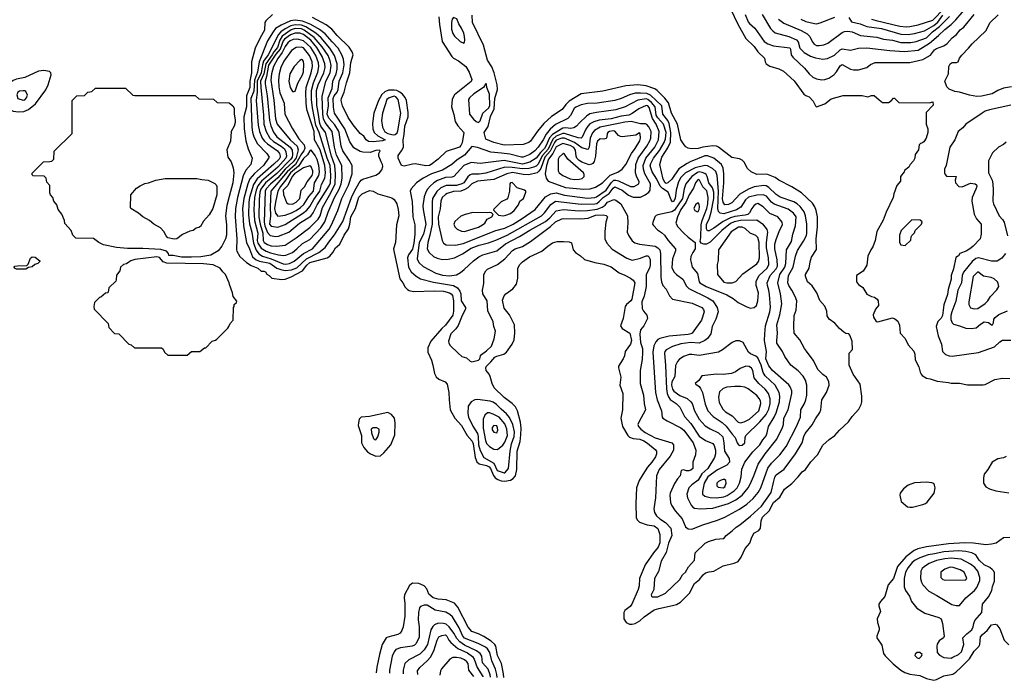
# Model space of a CAD drawing. Extents: x 501367 to 657802, y 482273 to 547541.
# Tile 212 of 256: x 565088 to 575835, y 484793 to 492007. Entities that reach past the tile are written whole.
import ezdxf

# ---------------------------------------------------------------- set-up
doc = ezdxf.new("R2010")
doc.units = 0

msp = doc.modelspace()

# ---------------------------------------------------------------- linework, layer by layer
at = {"layer": '0CON20XD'}
for points in [[(572845, 492126), (572925, 491958), (573013, 491803), (573105, 491715), (573146, 491655), (573218, 491585), (573224, 491545), (573236, 491525), (573275, 491499), (573375, 491471), (573425, 491445), (573540, 491340), (573648, 491195), (573669, 491179), (573705, 491163), (573749, 491119), (573774, 491065), (573785, 491057), (573875, 491088), (573945, 491141), (574075, 491179), (574285, 491179), (574345, 491164), (574385, 491179), (574415, 491180), (574470, 491130), (574505, 491103), (574573, 491103), (574600, 491120), (574625, 491150), (574635, 491150), (574685, 491102), (575015, 491098), (575055, 491110), (575058, 491075), (574982, 490995), (574983, 490867), (575000, 490815), (574999, 490775), (574984, 490715), (574956, 490674), (574935, 490658), (574920, 490655), (574905, 490640), (574900, 490585), (574864, 490536), (574858, 490495), (574844, 490466), (574806, 490425), (574794, 490396), (574745, 490360), (574742, 490345), (574704, 490296), (574702, 490245), (574662, 490195), (574629, 490105), (574624, 490065), (574544, 489905), (574512, 489818), (574445, 489695), (574425, 489595), (574400, 489525), (574380, 489495), (574344, 489425), (574334, 489325), (574295, 489259), (574223, 489215), (574222, 489145), (574245, 489116), (574291, 489081), (574335, 489010), (574384, 488984), (574418, 488978), (574446, 488956), (574460, 488935), (574462, 488885), (574430, 488845), (574404, 488785), (574408, 488758), (574435, 488710), (574455, 488707), (574615, 488752), (574642, 488742), (574674, 488714), (574691, 488671), (574697, 488585), (574755, 488525), (574786, 488456), (574846, 488386), (574858, 488355), (574864, 488294), (574901, 488215), (574917, 488157), (574926, 488135), (574940, 488120), (574985, 488091), (575025, 488086), (575101, 488061), (575225, 488046), (575255, 488036), (575345, 488039), (575435, 488020), (575605, 488020), (575625, 488024), (575732, 488078), (575815, 488094), (575895, 488090)], [(573855, 491575), (573905, 491583), (573982, 491618), (574045, 491679), (574065, 491690), (574155, 491675), (574245, 491697), (574335, 491700), (574585, 491671), (574745, 491661), (574896, 491674), (575018, 491752), (575116, 491834), (575185, 491901), (575256, 491954), (575308, 492005), (575443, 492167)], [(574765, 491930), (574805, 491934), (574895, 491951), (575055, 492001), (575179, 492131)], [(567848, 492065), (567775, 491996), (567764, 491975), (567759, 491891), (567712, 491808), (567660, 491695), (567619, 491545), (567619, 491425), (567601, 491335), (567602, 491265), (567565, 491175), (567564, 491055), (567536, 490945), (567540, 490815), (567558, 490685), (567582, 490595), (567626, 490495), (567610, 490425), (567558, 490362), (567528, 490302), (567465, 490065), (567443, 489945), (567440, 489855), (567459, 489615), (567455, 489495), (567460, 489480), (567490, 489420), (567565, 489355), (567615, 489321), (567687, 489295), (567725, 489262), (567755, 489262), (567770, 489255), (567787, 489227), (567810, 489215), (567840, 489185), (567945, 489168), (567985, 489174), (568052, 489198), (568177, 489263), (568224, 489326), (568255, 489355), (568445, 489405), (568475, 489425), (568507, 489463), (568535, 489515), (568583, 489557), (568629, 489655), (568676, 489724), (568691, 489775), (568701, 489855), (568755, 489945), (568790, 490070), (568825, 490106), (568905, 490140), (568945, 490135), (568997, 490107), (569152, 490062), (569176, 490045), (569205, 489995), (569220, 489935), (569227, 489865), (569203, 489765), (569189, 489575), (569169, 489505), (569176, 489466), (569238, 489178), (569271, 489135), (569295, 489085), (569320, 489060), (569339, 489049), (569385, 489040), (569615, 489046), (569715, 489041), (569778, 489025), (569798, 489015), (569811, 488995), (569822, 488938), (569825, 488875), (569825, 488825), (569815, 488780), (569735, 488670), (569696, 488634), (569576, 488495), (569544, 488425), (569543, 488375), (569585, 488289), (569596, 488234), (569616, 488145), (569636, 488106), (569662, 488082), (569732, 488052), (569754, 488025), (569772, 487935), (569775, 487855), (569788, 487745), (569839, 487655), (569910, 487575), (569971, 487465), (570026, 487406), (570038, 487375), (570060, 487225), (570077, 487177), (570105, 487157), (570185, 487139), (570213, 487123), (570228, 487105), (570259, 487029), (570278, 487005), (570306, 486986), (570345, 486972), (570385, 486966), (570445, 486980), (570475, 486996), (570499, 487025), (570515, 487095), (570520, 487295), (570550, 487400), (570558, 487472), (570562, 487545), (570553, 487613), (570521, 487735), (570499, 487779), (570465, 487815), (570375, 487882), (570269, 487985), (570245, 488035), (570225, 488111), (570214, 488135), (570180, 488175), (570175, 488205), (570182, 488225), (570231, 488269), (570275, 488321), (570296, 488334), (570373, 488355), (570401, 488375), (570463, 488465), (570485, 488512), (570492, 488588), (570488, 488675), (570436, 488785), (570377, 488855), (570359, 488945), (570378, 488992), (570394, 489015), (570471, 489069), (570511, 489119), (570526, 489185), (570527, 489295), (570548, 489332), (570575, 489361), (570653, 489417), (570789, 489481), (570854, 489535), (570905, 489569), (570954, 489586), (571025, 489586), (571085, 489581), (571110, 489570), (571128, 489495), (571156, 489465), (571210, 489430), (571255, 489388), (571365, 489355), (571465, 489338), (571545, 489308), (571632, 489242), (571695, 489218), (571755, 489184), (571785, 489161), (571804, 489135), (571769, 488955), (571758, 488935), (571712, 488898), (571696, 488874), (571677, 488745), (571645, 488665), (571666, 488636), (571748, 488585), (571765, 488505), (571755, 488465), (571696, 488385), (571689, 488335), (571676, 488304), (571626, 488225), (571624, 488205), (571649, 488105), (571639, 488015), (571670, 487925), (571668, 487745), (571649, 487655), (571668, 487565), (571727, 487467), (571745, 487449), (571784, 487434), (571856, 487426), (571899, 487409), (571942, 487382), (572024, 487314), (572039, 487295), (572039, 487265), (572028, 487235), (571989, 487175), (571940, 487120), (571889, 487041), (571851, 486975), (571822, 486895), (571812, 486725), (571817, 486567), (571831, 486541), (571855, 486520), (571939, 486491), (572015, 486478), (572055, 486451), (572075, 486385), (572075, 486295), (572058, 486245), (572005, 486185), (571915, 486055), (571854, 485905), (571850, 485825), (571838, 485785), (571770, 485625), (571750, 485600), (571695, 485555), (571682, 485535), (571684, 485465), (571709, 485425), (571745, 485406), (571775, 485406)], [(567985, 489267), (568055, 489274), (568113, 489297), (568220, 489395), (568355, 489465), (568421, 489519), (568461, 489579), (568525, 489656), (568615, 489802), (568711, 490065), (568744, 490136), (568795, 490226), (568815, 490253), (568835, 490267), (568975, 490310), (569015, 490336), (569041, 490369), (569052, 490405), (569050, 490425), (569034, 490455), (569008, 490515), (569009, 490545), (569022, 490575), (569015, 490581), (568975, 490580), (568912, 490558), (568835, 490560), (568805, 490568), (568735, 490608), (568693, 490673), (568636, 490816), (568524, 490985), (568513, 491053), (568511, 491145), (568522, 491175), (568552, 491215), (568565, 491245), (568577, 491335), (568617, 491425), (568629, 491515), (568621, 491575), (568603, 491625), (568563, 491695), (568500, 491765), (568421, 491851), (568359, 491899), (568266, 491956), (568175, 491990), (568095, 492000), (568044, 491996), (567942, 491948), (567881, 491909), (567854, 491876), (567795, 491775), (567703, 491547), (567683, 491435), (567650, 491345), (567643, 491225), (567611, 491145), (567614, 491044), (567622, 490835), (567629, 490779), (567645, 490727), (567683, 490653), (567785, 490545), (567813, 490505), (567749, 490415), (567652, 490328), (567601, 490269), (567579, 490215), (567535, 490055), (567522, 489945), (567531, 489755), (567564, 489575), (567596, 489506), (567628, 489418), (567668, 489385), (567705, 489370), (567817, 489347), (567895, 489294), (567938, 489278), (567985, 489267)], [(569665, 492040), (569670, 491955), (569700, 491770), (569805, 491604), (569825, 491587), (569879, 491559), (569957, 491495), (569994, 491435), (570022, 491355), (570015, 491333), (569835, 491185), (569818, 491162), (569810, 491135), (569802, 491055), (569828, 490972), (569842, 490895), (569869, 490849), (569936, 490775), (569917, 490663), (569905, 490634), (569888, 490615), (569745, 490567), (569655, 490483), (569581, 490425), (569560, 490415), (569521, 490411), (569405, 490433), (569375, 490431), (569286, 490406), (569256, 490415), (569221, 490495), (569219, 490525), (569256, 490574), (569276, 490615), (569273, 490695), (569286, 490754), (569294, 490845), (569327, 490945), (569328, 490995), (569310, 491125), (569297, 491157), (569266, 491195), (569237, 491217), (569205, 491232), (569175, 491239), (569115, 491236), (569075, 491220), (569041, 491189), (569004, 491126), (568954, 490985), (568938, 490875), (568942, 490815), (568959, 490775), (568997, 490737), (569076, 490695), (569048, 490685), (568945, 490672), (568895, 490677), (568870, 490695), (568845, 490735), (568805, 490765), (568727, 490857), (568675, 490938), (568611, 491065), (568599, 491125), (568600, 491145), (568631, 491215), (568655, 491318), (568692, 491425), (568702, 491538), (568730, 491625), (568717, 491657), (568685, 491706), (568555, 491836), (568495, 491905), (568432, 491952), (568285, 492030)], [(569935, 491752), (569945, 491762), (569948, 491785), (569945, 491825), (569935, 491860), (569912, 491915), (569882, 491962), (569858, 492015), (569825, 492032), (569808, 492012), (569800, 491975), (569801, 491905), (569815, 491856), (569835, 491828), (569895, 491768), (569935, 491752)], [(571775, 485406), (571805, 485414), (571858, 485442), (571904, 485486), (572015, 485561), (572065, 485577), (572215, 485608), (572258, 485622), (572300, 485645), (572399, 485745), (572455, 485849), (572509, 485895), (572549, 485945), (572575, 485966), (572615, 485979), (572665, 485985), (572767, 486043), (572887, 486073), (572929, 486091), (572963, 486137), (573006, 486234), (573058, 486292), (573075, 486345), (573100, 486400), (573155, 486430), (573176, 486454), (573180, 486535), (573197, 486575), (573267, 486643), (573317, 486735), (573386, 486794), (573435, 486879), (573517, 486943), (573587, 487015), (573630, 487070), (573665, 487095), (573725, 487178), (573796, 487254), (573855, 487361), (573925, 487424), (573984, 487465), (574036, 487524), (574133, 487615), (574175, 487675), (574249, 487755), (574274, 487806), (574280, 487835), (574280, 487895), (574262, 488025), (574185, 488136), (574141, 488235), (574142, 488365), (574178, 488405), (574176, 488495), (574151, 488561), (574138, 488575), (574105, 488580), (574085, 488593), (574036, 488636), (573985, 488694), (573924, 488735), (573903, 488773), (573897, 488825), (573877, 488877), (573820, 488940), (573790, 489025), (573739, 489099), (573686, 489145), (573664, 489205), (573664, 489224), (573705, 489295), (573717, 489363), (573731, 489415), (573784, 489496), (573782, 489615), (573795, 489745), (573795, 489855), (573783, 489923), (573768, 489965), (573742, 490002), (573621, 490115), (573515, 490182), (573375, 490254), (573335, 490282), (573245, 490319), (573135, 490318), (573072, 490345), (573032, 490382), (572995, 490452), (572975, 490474), (572945, 490488), (572862, 490502), (572715, 490615), (572695, 490626), (572655, 490630), (572545, 490615), (572495, 490601), (572417, 490597), (572383, 490605), (572360, 490620), (572340, 490640), (572305, 490695), (572269, 490865), (572202, 490985), (572169, 491099), (572131, 491151), (572045, 491235), (572022, 491252), (571925, 491283), (571834, 491294), (571705, 491284), (571452, 491228), (571215, 491197), (571085, 491116), (571049, 491081), (571011, 491025), (570892, 490948), (570810, 490875), (570740, 490790), (570665, 490682), (570645, 490667), (570585, 490645), (570375, 490638), (570264, 490665), (570175, 490702), (570157, 490775), (570200, 490840), (570228, 490948), (570268, 491035), (570275, 491145), (570302, 491245), (570301, 491295), (570269, 491425), (570241, 491491), (570195, 491565), (570150, 491730), (570032, 491975), (570027, 492055)], [(573008, 492065), (573039, 491985), (573055, 491964), (573114, 491914), (573215, 491770), (573253, 491743), (573315, 491721), (573495, 491700), (573503, 491685), (573510, 491625), (573526, 491596), (573655, 491479), (573706, 491415), (573745, 491379), (573785, 491360), (573842, 491352)], [(573192, 492065), (573285, 491912), (573308, 491885), (573335, 491865), (573485, 491824), (573568, 491788), (573585, 491765), (573602, 491695), (573650, 491650), (573720, 491610), (573775, 491589), (573855, 491575)], [(573371, 492011), (573428, 491968), (573619, 491889), (573684, 491854), (573713, 491823), (573739, 491769), (573760, 491740), (573785, 491725), (573815, 491725)], [(573613, 492013), (573669, 491989), (573765, 491965), (573785, 491963), (573826, 491974), (573985, 492034)], [(573815, 491725), (573865, 491733), (573908, 491752), (574065, 491866), (574092, 491878), (574127, 491883), (574175, 491875), (574265, 491835), (574445, 491816), (574516, 491796), (574615, 491784), (574705, 491758), (574815, 491757), (574875, 491768), (574985, 491810), (575052, 491875), (575128, 491932), (575237, 492043)], [(573842, 491352), (573875, 491355), (573921, 491369), (573976, 491405), (574005, 491438), (574045, 491504), (574065, 491516), (574158, 491468), (574191, 491461), (574245, 491461), (574335, 491486), (574375, 491516), (574425, 491540), (574805, 491540), (574947, 491573), (575031, 491619), (575075, 491676), (575095, 491693), (575177, 491723), (575213, 491747), (575265, 491809), (575314, 491846), (575354, 491895), (575395, 491927), (575505, 492065)], [(574140, 492030), (574166, 491985), (574262, 491962), (574335, 491933), (574495, 491909), (574705, 491848), (574785, 491845)], [(574384, 492014), (574435, 491997), (574695, 491937), (574765, 491930)], [(574785, 491845), (574855, 491855), (574965, 491886), (575066, 491945), (575110, 491980), (575165, 492055)], [(575915, 491273), (575825, 491260), (575764, 491234), (575702, 491198), (575587, 491173), (575535, 491170), (575455, 491182), (575345, 491216), (575295, 491222), (575235, 491247), (575207, 491275), (575186, 491335), (575226, 491415), (575230, 491495), (575245, 491524), (575265, 491538), (575315, 491541), (575332, 491548), (575346, 491585), (575370, 491620), (575445, 491695), (575485, 491745), (575633, 491885), (575682, 491978), (575769, 492061)], [(567995, 489338), (568035, 489345), (568085, 489369), (568185, 489454), (568285, 489505), (568465, 489718), (568492, 489765), (568562, 489925), (568603, 490055), (568679, 490201), (568717, 490325), (568716, 490415), (568685, 490474), (568614, 490575), (568599, 490625), (568582, 490725), (568575, 490775), (568567, 490795), (568528, 490858), (568463, 490933), (568446, 490976), (568459, 491065), (568457, 491153), (568500, 491255), (568507, 491335), (568544, 491415), (568555, 491465), (568554, 491525), (568526, 491616), (568475, 491695), (568379, 491809), (568319, 491859), (568210, 491930), (568165, 491946), (568095, 491951), (568049, 491941), (567985, 491907), (567938, 491875), (567914, 491846), (567800, 491625), (567751, 491555), (567737, 491513), (567724, 491425), (567681, 491335), (567680, 491220), (567668, 491125), (567690, 490855), (567706, 490785), (567736, 490715), (567760, 490680), (567792, 490652), (567902, 490575), (567923, 490545), (567932, 490515), (567933, 490505), (567921, 490485), (567862, 490428), (567681, 490269), (567641, 490209), (567597, 490065), (567589, 490015), (567586, 489875), (567598, 489778), (567622, 489685), (567641, 489565), (567670, 489490), (567699, 489449), (567739, 489425), (567835, 489395), (567965, 489342), (567995, 489338)], [(567965, 489432), (567995, 489435), (568066, 489464), (568115, 489503), (568177, 489563), (568255, 489605), (568375, 489735), (568420, 489800), (568454, 489905), (568523, 490065), (568575, 490155), (568599, 490215), (568609, 490275), (568606, 490415), (568545, 490528), (568524, 490615), (568499, 490785), (568424, 490885), (568406, 490926), (568397, 490975), (568391, 491169), (568431, 491335), (568478, 491425), (568489, 491505), (568478, 491558), (568455, 491615), (568391, 491711), (568303, 491813), (568194, 491894), (568164, 491906), (568095, 491910), (568050, 491895), (567953, 491827), (567929, 491785), (567903, 491705), (567863, 491657), (567844, 491625), (567774, 491526), (567755, 491415), (567718, 491335), (567719, 491265), (567750, 490965), (567755, 490865), (567779, 490785), (567819, 490715), (567860, 490675), (567941, 490625), (567977, 490595), (567995, 490565), (568001, 490515), (567995, 490495), (567905, 490397), (567726, 490244), (567688, 490192), (567669, 490145), (567652, 490065), (567643, 489935), (567651, 489815), (567686, 489676), (567681, 489595), (567687, 489566), (567725, 489511), (567778, 489478), (567825, 489460), (567915, 489440), (567965, 489432)], [(567895, 489535), (567985, 489545), (568105, 489625), (568255, 489738), (568345, 489827), (568369, 489865), (568394, 489955), (568485, 490115), (568530, 490215), (568536, 490325), (568529, 490415), (568491, 490515), (568428, 490775), (568376, 490845), (568363, 490873), (568347, 490993), (568333, 491075), (568329, 491235), (568345, 491294), (568409, 491425), (568421, 491485), (568419, 491525), (568391, 491605), (568330, 491705), (568266, 491785), (568185, 491844), (568145, 491858), (568095, 491860), (568045, 491841), (567978, 491795), (567965, 491775), (567932, 491685), (567885, 491629), (567805, 491509), (567782, 491385), (567768, 491335), (567769, 491305), (567790, 491175), (567816, 490905), (567828, 490848), (567858, 490778), (567895, 490727), (568042, 490615), (568061, 490581), (568065, 490535), (568061, 490505), (568048, 490485), (567895, 490326), (567772, 490225), (567721, 490155), (567711, 490125), (567702, 490045), (567700, 489850), (567713, 489775), (567742, 489675), (567746, 489595), (567757, 489575), (567795, 489551), (567835, 489538), (567895, 489535)], [(567885, 489639), (567915, 489644), (568025, 489687), (568143, 489785), (568267, 489863), (568293, 489897), (568336, 489985), (568465, 490191), (568480, 490225), (568485, 490305), (568478, 490415), (568444, 490496), (568357, 490775), (568322, 490855), (568283, 491043), (568272, 491135), (568273, 491235), (568294, 491316), (568344, 491435), (568355, 491495), (568351, 491535), (568321, 491615), (568265, 491705), (568185, 491775), (568135, 491791), (568105, 491796), (568075, 491791), (568041, 491775), (568015, 491754), (567985, 491715), (567953, 491647), (567905, 491584), (567859, 491495), (567836, 491415), (567830, 491345), (567863, 491127), (567882, 490925), (567897, 490865), (568042, 490695), (568117, 490625), (568129, 490585), (568105, 490499), (568075, 490455), (567987, 490373), (567905, 490281), (567825, 490211), (567780, 490160), (567767, 490135), (567758, 489795), (567765, 489755), (567795, 489684), (567821, 489651), (567885, 489639)], [(567905, 489743), (567985, 489772), (568175, 489889), (568223, 489927), (568255, 489967), (568298, 490045), (568365, 490135), (568383, 490207), (568418, 490275), (568428, 490335), (568420, 490415), (568367, 490585), (568306, 490695), (568302, 490785), (568228, 491015), (568218, 491055), (568216, 491104), (568211, 491205), (568215, 491265), (568271, 491425), (568284, 491495), (568280, 491545), (568253, 491615), (568185, 491700), (568165, 491707), (568106, 491704), (568055, 491670), (567971, 491555), (567940, 491485), (567920, 491415), (567914, 491345), (567916, 491275), (567929, 491209), (567974, 491095), (567983, 490975), (568061, 490821), (568134, 490705), (568192, 490642), (568199, 490605), (568190, 490575), (568165, 490542), (568100, 490425), (568007, 490345), (567830, 490135), (567821, 489965), (567826, 489864), (567815, 489775), (567835, 489752), (567905, 489743)], [(568085, 491221), (568095, 491228), (568125, 491315), (568175, 491406), (568185, 491437), (568191, 491521), (568185, 491550), (568175, 491568), (568165, 491571), (568145, 491560), (568084, 491495), (568036, 491415), (568025, 491335), (568040, 491265), (568065, 491224), (568085, 491221)], [(565075, 491000), (565135, 491005), (565186, 491025), (565262, 491088), (565375, 491241), (565401, 491295), (565433, 491405), (565430, 491425), (565415, 491440), (565353, 491453), (565295, 491446), (565145, 491377), (565055, 491358), (565016, 491344), (564990, 491325), (564966, 491294), (564951, 491245), (564955, 491145), (564945, 491065), (564950, 491050), (564976, 491025), (565019, 491009), (565075, 491000)], [(566853, 489413), (566765, 489433), (566715, 489433), (566712, 489455), (566691, 489481), (566629, 489499), (566432, 489508), (566265, 489508), (566145, 489520), (566005, 489548), (565953, 489573), (565895, 489616), (565702, 489622), (565667, 489655), (565652, 489705), (565582, 489782), (565577, 489815), (565550, 489885), (565507, 489935), (565494, 489984), (565460, 490025), (565452, 490065), (565423, 490095), (565418, 490115), (565418, 490195), (565383, 490233), (565378, 490278), (565355, 490300), (565235, 490302), (565223, 490313), (565225, 490330), (565350, 490455), (565418, 490458), (565438, 490462), (565460, 490485), (565465, 490570), (565660, 490765), (565662, 491125), (565713, 491177), (565795, 491180), (565833, 491217), (565875, 491222), (565915, 491258), (566245, 491258), (566322, 491182), (566345, 491178), (567005, 491178), (567045, 491142), (567205, 491138), (567245, 491102), (567375, 491100), (567416, 491066), (567430, 491040), (567429, 490975), (567441, 490915), (567441, 490885), (567430, 490845), (567397, 490785), (567389, 490681), (567348, 490585), (567362, 490505), (567396, 490455), (567418, 490388), (567426, 490335), (567415, 490225), (567374, 490076), (567351, 489979), (567335, 489865), (567345, 489765), (567345, 489655), (567336, 489615), (567296, 489535), (567255, 489482), (567175, 489435), (567065, 489417), (566965, 489415), (566853, 489413)], [(570095, 490883), (570115, 490902), (570144, 490986), (570205, 491040), (570219, 491065), (570215, 491194), (570189, 491265), (570185, 491302), (570175, 491310), (570152, 491268), (570045, 491199), (569998, 491155), (569986, 491135), (569999, 490975), (570040, 490920), (570070, 490895), (570095, 490883)], [(565125, 491128), (565145, 491131), (565164, 491155), (565174, 491184), (565155, 491221), (565145, 491229), (565125, 491231), (565088, 491225), (565068, 491215), (565059, 491185), (565068, 491145), (565125, 491128)], [(569165, 490751), (569185, 490753), (569207, 490773), (569215, 490794), (569248, 490985), (569219, 491135), (569195, 491165), (569175, 491173), (569122, 491155), (569097, 491135), (569047, 490985), (569039, 490905), (569049, 490835), (569074, 490784), (569105, 490763), (569165, 490751)], [(572055, 485703), (572139, 485745), (572293, 485895), (572324, 485945), (572354, 485975), (572387, 486033), (572453, 486105), (572461, 486185), (572570, 486290), (572605, 486309), (572685, 486334), (572775, 486340), (572800, 486375), (572866, 486424), (572907, 486465), (572949, 486491), (573065, 486585), (573184, 486696), (573290, 486845), (573315, 486952), (573329, 487011), (573344, 487036), (573432, 487098), (573558, 487265), (573629, 487385), (573646, 487455), (573661, 487489), (573739, 487581), (573775, 487649), (573822, 487718), (573833, 487745), (573845, 487855), (573896, 487934), (573924, 488015), (573920, 488055), (573895, 488103), (573855, 488131), (573803, 488185), (573748, 488288), (573676, 488386), (573654, 488415), (573602, 488512), (573542, 488585), (573538, 488655), (573542, 488775), (573562, 488835), (573571, 488935), (573552, 488985), (573518, 489055), (573485, 489104), (573474, 489135), (573481, 489215), (573531, 489305), (573557, 489425), (573577, 489485), (573645, 489589), (573675, 489649), (573681, 489675), (573680, 489775), (573664, 489865), (573650, 489910), (573608, 489968), (573576, 489996), (573537, 490017), (573390, 490070), (573345, 490098), (573266, 490175), (573235, 490193), (573212, 490198), (573105, 490180), (573043, 490157), (572949, 490101), (572862, 490008), (572825, 489990), (572785, 489985), (572766, 490015), (572761, 490051), (572773, 490225), (572773, 490325), (572767, 490387), (572750, 490425), (572665, 490496), (572595, 490522), (572565, 490519), (572406, 490454), (572372, 490438), (572282, 490378), (572205, 490265), (572163, 490225), (572145, 490218), (572132, 490225), (572113, 490265), (572074, 490425), (572096, 490505), (572164, 490606), (572191, 490669), (572196, 490775), (572177, 490875), (572161, 490905), (572109, 490975), (572098, 491065), (571974, 491184), (571935, 491202), (571865, 491206), (571807, 491203), (571744, 491186), (571655, 491146), (571585, 491126), (571393, 491097), (571285, 491092), (571215, 491077), (571157, 491053), (571142, 491038), (571099, 490961), (571072, 490928), (570938, 490862), (570879, 490811), (570833, 490757), (570801, 490695), (570749, 490615), (570711, 490575), (570655, 490534), (570585, 490505), (570565, 490504), (570437, 490537), (570348, 490548), (570232, 490562), (570085, 490611), (570025, 490624), (569945, 490528), (569864, 490476), (569805, 490427), (569705, 490365), (569585, 490322), (569492, 490278), (569418, 490225), (569360, 490160), (569350, 490135), (569371, 490021), (569381, 489855), (569400, 489765), (569400, 489665), (569390, 489565), (569375, 489500), (569332, 489438), (569321, 489405), (569334, 489305), (569362, 489252), (569415, 489208), (569465, 489178), (569605, 489139), (569825, 489103), (569868, 489078), (569893, 489043), (569902, 489015), (569906, 488935), (569955, 488865), (569955, 488845), (569918, 488775), (569873, 488667), (569850, 488630), (569796, 488575), (569769, 488495), (569773, 488473), (569788, 488448), (569876, 488366), (569915, 488330), (569965, 488313), (570005, 488277), (570025, 488270), (570095, 488289), (570111, 488305), (570118, 488335), (570129, 488351), (570185, 488389), (570237, 488443), (570268, 488522), (570280, 488605), (570262, 488655), (570256, 488706), (570197, 488827), (570191, 488935), (570142, 489015), (570139, 489055), (570154, 489126), (570155, 489225), (570175, 489264), (570195, 489284), (570305, 489333), (570385, 489396), (570467, 489485), (570497, 489503), (570575, 489531), (570665, 489585), (570881, 489749), (570935, 489798), (571005, 489831), (571026, 489836), (571213, 489833), (571295, 489838), (571375, 489871), (571457, 489877), (571490, 489870), (571503, 489855), (571486, 489795), (571474, 489695), (571476, 489615), (571497, 489565), (571555, 489502), (571715, 489402), (571775, 489382), (571865, 489402), (571925, 489428), (571945, 489428), (571958, 489415), (571971, 489385), (571971, 489325), (571963, 489295), (571925, 489225), (571928, 489095), (571904, 488986), (571880, 488925), (571883, 488853), (571897, 488825), (571935, 488782), (571941, 488745), (571901, 488665), (571865, 488619), (571857, 488573), (571865, 488482), (571885, 488415), (571887, 488375), (571883, 488295), (571860, 488175), (571860, 488035), (571897, 487907), (571903, 487815), (571919, 487745), (571845, 487613), (571837, 487585), (571844, 487565), (571869, 487535), (571915, 487500), (572025, 487440), (572208, 487385), (572223, 487365), (572224, 487305), (572188, 487242), (572069, 487095), (572039, 487025), (572028, 486785), (572009, 486665), (572018, 486625), (572040, 486590), (572075, 486557), (572137, 486515), (572195, 486455), (572206, 486375), (572169, 486291), (572143, 486187), (572090, 486095), (572060, 485980), (572017, 485905), (572011, 485785), (571981, 485725), (571983, 485713), (571994, 485704), (572055, 485703)], [(572425, 486444), (572545, 486491), (572705, 486542), (572785, 486575), (572945, 486663), (573025, 486717), (573095, 486777), (573148, 486842), (573177, 486895), (573255, 487108), (573295, 487165), (573384, 487255), (573455, 487345), (573566, 487566), (573610, 487665), (573615, 487745), (573656, 487815), (573669, 487855), (573680, 487905), (573680, 488015), (573665, 488069), (573639, 488115), (573585, 488174), (573505, 488235), (573440, 488330), (573415, 488385), (573354, 488475), (573352, 488505), (573361, 488585), (573352, 488675), (573386, 488785), (573407, 488905), (573393, 489015), (573362, 489135), (573384, 489224), (573440, 489305), (573450, 489345), (573459, 489495), (573511, 489585), (573526, 489665), (573555, 489755), (573562, 489855), (573536, 489895), (573475, 489938), (573325, 489993), (573295, 490015), (573239, 490079), (573205, 490093), (573135, 490091), (573045, 490068), (573011, 490039), (572961, 489959), (572911, 489929), (572775, 489887), (572735, 489895), (572715, 489911), (572707, 489945), (572717, 490135), (572701, 490305), (572688, 490348), (572651, 490381), (572595, 490412), (572565, 490415), (572460, 490390), (572355, 490335), (572305, 490285), (572278, 490235), (572252, 490145), (572243, 490055), (572225, 490021), (572215, 490018), (572199, 490039), (572168, 490125), (572103, 490163), (572078, 490188), (572043, 490265), (571993, 490345), (571971, 490411), (571976, 490435), (572006, 490495), (572072, 490578), (572124, 490666), (572139, 490705), (572143, 490775), (572114, 490865), (572054, 490935), (572036, 490966), (572023, 491055), (571985, 491101), (571945, 491137), (571925, 491141), (571835, 491128), (571696, 491054), (571595, 491024), (571385, 490995), (571312, 490978), (571276, 490955), (571200, 490880), (571165, 490845), (571135, 490826), (571105, 490820), (571047, 490827), (571015, 490823), (570905, 490755), (570872, 490718), (570832, 490625), (570815, 490600), (570773, 490557), (570725, 490493), (570655, 490450), (570575, 490429), (570375, 490471), (570115, 490438), (570018, 490448), (569935, 490413), (569827, 490293), (569805, 490286), (569735, 490282), (569648, 490252), (569607, 490225), (569570, 490190), (569539, 490155), (569522, 490125), (569504, 490074), (569490, 489975), (569492, 489935), (569521, 489775), (569495, 489665), (569449, 489575), (569427, 489395), (569445, 489357), (569493, 489313), (569630, 489240), (569705, 489217), (569779, 489211), (569855, 489221), (569898, 489245), (569940, 489280), (570041, 489375), (570101, 489419), (570145, 489438), (570295, 489482), (570392, 489558), (570545, 489638), (570655, 489709), (570826, 489804), (570875, 489843), (570945, 489920), (571025, 489935), (571195, 489921), (571287, 489923), (571391, 489939), (571445, 489959), (571477, 489983), (571505, 490016), (571575, 490042), (571595, 490037), (571649, 489995), (571724, 489865), (571727, 489787), (571718, 489688), (571736, 489646), (571773, 489593), (571801, 489571), (571855, 489555), (572025, 489533), (572055, 489517), (572074, 489495), (572083, 489455), (572087, 489195), (572093, 489145), (572108, 489105), (572145, 489063), (572181, 488991), (572215, 488955), (572430, 488910), (572533, 488863), (572551, 488841), (572558, 488815), (572532, 488725), (572428, 488585), (572415, 488575), (572385, 488568), (572179, 488551), (572075, 488526), (572055, 488515), (572031, 488489), (572010, 488445), (571999, 488375), (572028, 487935), (572045, 487855), (572093, 487735), (572102, 487668), (572110, 487655), (572154, 487625), (572305, 487549), (572338, 487525), (572439, 487385), (572470, 487305), (572465, 487255), (572437, 487175), (572435, 487105), (572415, 487087), (572392, 487082), (572365, 487081), (572335, 487091), (572310, 487085), (572296, 487025), (572267, 486993), (572237, 486943), (572188, 486835), (572184, 486815), (572192, 486735), (572204, 486705), (572241, 486645), (572320, 486555), (572355, 486469), (572385, 486447), (572425, 486444)], [(569705, 489389), (569765, 489393), (569835, 489407), (569921, 489449), (570015, 489511), (570105, 489545), (570205, 489570), (570285, 489598), (570409, 489655), (570783, 489865), (570815, 489896), (570885, 489988), (570935, 490025), (571215, 489994), (571365, 489995), (571389, 490001), (571415, 490020), (571458, 490065), (571521, 490109), (571565, 490167), (571585, 490183), (571664, 490145), (571735, 490089), (571785, 490070), (571865, 490069), (571916, 490094), (571957, 490123), (571969, 490145), (571972, 490215), (571911, 490325), (571897, 490375), (571893, 490415), (571924, 490495), (572020, 490615), (572061, 490695), (572069, 490785), (572036, 490865), (571997, 490927), (571959, 491049), (571945, 491067), (571925, 491069), (571845, 491034), (571775, 490983), (571736, 490964), (571655, 490953), (571545, 490926), (571415, 490911), (571355, 490892), (571312, 490868), (571288, 490845), (571267, 490813), (571226, 490724), (571215, 490715), (571185, 490717), (571035, 490765), (571015, 490764), (570945, 490736), (570906, 490704), (570857, 490593), (570795, 490524), (570745, 490426), (570725, 490408), (570695, 490395), (570645, 490383), (570575, 490378), (570465, 490393), (570385, 490395), (570175, 490330), (570105, 490320), (570025, 490321), (570005, 490313), (569978, 490292), (569935, 490227), (569915, 490213), (569855, 490198), (569745, 490197), (569685, 490170), (569641, 490129), (569595, 490055), (569590, 490015), (569591, 489775), (569565, 489655), (569543, 489575), (569536, 489505), (569556, 489466), (569605, 489421), (569645, 489401), (569705, 489389)], [(575905, 491074), (575675, 491024), (575625, 491007), (575595, 490988), (575415, 490867), (575382, 490825), (575333, 490785), (575297, 490695), (575240, 490615), (575200, 490415), (575184, 490375), (575184, 490334), (575190, 490315), (575205, 490300), (575310, 490295), (575298, 490255), (575302, 490225), (575340, 490185), (575375, 490183), (575465, 490220), (575516, 490216), (575530, 490205), (575534, 490185), (575526, 490156), (575483, 490067), (575480, 490025), (575508, 489885), (575531, 489831), (575581, 489775), (575582, 489665), (575573, 489615), (575497, 489535), (575475, 489514), (575425, 489484), (575350, 489455), (575335, 489430), (575305, 489410), (575280, 489285), (575256, 489215), (575254, 489175), (575221, 489059), (575214, 489005), (575176, 488894), (575161, 488775), (575145, 488748), (575108, 488712), (575092, 488655), (575113, 488553), (575151, 488465), (575160, 488385), (575192, 488352), (575235, 488336), (575265, 488332), (575554, 488374), (575730, 488435), (575785, 488489), (575815, 488506), (575905, 488506)], [(569845, 489544), (569928, 489562), (570285, 489705), (570385, 489730), (570473, 489775), (570574, 489836), (570716, 489935), (570829, 490071), (570885, 490106), (570945, 490116), (571035, 490089), (571285, 490059), (571365, 490064), (571385, 490072), (571489, 490145), (571543, 490227), (571575, 490255), (571595, 490256), (571626, 490246), (571755, 490184), (571795, 490185), (571848, 490215), (571851, 490235), (571820, 490300), (571811, 490335), (571813, 490425), (571838, 490495), (571933, 490625), (571967, 490685), (571977, 490715), (571981, 490785), (571955, 490837), (571935, 490863), (571920, 490870), (571865, 490871), (571764, 490894), (571695, 490888), (571625, 490873), (571425, 490833), (571363, 490797), (571340, 490770), (571316, 490715), (571305, 490615), (571295, 490592), (571289, 490591), (571225, 490606), (571145, 490665), (571035, 490714), (571005, 490713), (570945, 490690), (570924, 490665), (570880, 490570), (570822, 490505), (570775, 490382), (570755, 490351), (570735, 490333), (570645, 490313), (570585, 490316), (570467, 490337), (570405, 490324), (570265, 490261), (570085, 490243), (570025, 490215), (569980, 490170), (569948, 490152), (569905, 490136), (569825, 490129), (569755, 490109), (569735, 490099), (569700, 490065), (569684, 490025), (569678, 489942), (569655, 489855), (569660, 489775), (569698, 489595), (569715, 489566), (569745, 489549), (569845, 489544)], [(571245, 490155), (571315, 490161), (571375, 490178), (571450, 490225), (571535, 490308), (571618, 490342), (571665, 490375), (571704, 490426), (571766, 490544), (571808, 490602), (571858, 490685), (571865, 490715), (571861, 490761), (571855, 490770), (571813, 490747), (571665, 490728), (571645, 490732), (571624, 490744), (571585, 490789), (571565, 490792), (571527, 490785), (571507, 490775), (571501, 490765), (571498, 490725), (571490, 490710), (571465, 490703), (571425, 490707), (571395, 490682), (571385, 490652), (571373, 490517), (571360, 490460), (571345, 490437), (571331, 490429), (571305, 490423), (571225, 490452), (571195, 490469), (571168, 490495), (571161, 490515), (571155, 490583), (571135, 490612), (571095, 490634), (571015, 490656), (570945, 490618), (570906, 490544), (570861, 490485), (570838, 490415), (570825, 490325), (570833, 490275), (570855, 490245), (571044, 490174), (571245, 490155)], [(575855, 490669), (575825, 490644), (575773, 490615), (575708, 490552), (575664, 490466), (575661, 490355), (575664, 490335), (575701, 490255), (575709, 490215), (575715, 490145), (575710, 490025), (575716, 489995), (575778, 489865), (575815, 489825), (575832, 489795), (575871, 489645)], [(567905, 489863), (567935, 489865), (567985, 489872), (568055, 489898), (568105, 489922), (568154, 489955), (568191, 489989), (568245, 490075), (568297, 490135), (568306, 490225), (568352, 490305), (568362, 490345), (568355, 490415), (568335, 490482), (568314, 490525), (568275, 490580), (568265, 490585), (568255, 490575), (568229, 490531), (568185, 490490), (568133, 490407), (568043, 490335), (567992, 490258), (567935, 490185), (567906, 490135), (567880, 490015), (567869, 489945), (567882, 489895), (567905, 489863)], [(571145, 490261), (571195, 490264), (571226, 490274), (571251, 490295), (571251, 490315), (571243, 490335), (571073, 490485), (571035, 490537), (571025, 490544), (571015, 490542), (570977, 490505), (570967, 490485), (570967, 490355), (570975, 490335), (571018, 490305), (571095, 490270), (571145, 490261)], [(568065, 489993), (568105, 490015), (568145, 490055), (568162, 490145), (568197, 490183), (568225, 490235), (568279, 490305), (568289, 490335), (568287, 490355), (568269, 490399), (568255, 490412), (568185, 490389), (568088, 490325), (568061, 490295), (568014, 490196), (567966, 490145), (567968, 490098), (567999, 490009), (568018, 489995), (568065, 489993)], [(566775, 489609), (566704, 489624), (566686, 489645), (566663, 489695), (566625, 489733), (566553, 489773), (566505, 489813), (566433, 489853), (566385, 489893), (566302, 489945), (566298, 489955), (566300, 490095), (566365, 490167), (566405, 490194), (566455, 490217), (566495, 490224), (566574, 490256), (566675, 490274), (567023, 490273), (567075, 490261), (567146, 490256), (567219, 490219), (567233, 490205), (567239, 490185), (567239, 490095), (567195, 489945), (567155, 489876), (567095, 489807), (567062, 489748), (567045, 489738), (567015, 489732), (566982, 489705), (566945, 489696), (566865, 489662), (566805, 489614), (566775, 489609)], [(572515, 486666), (572655, 486674), (572825, 486725), (572905, 486763), (572975, 486815), (573039, 486895), (573063, 486935), (573101, 487025), (573147, 487153), (573224, 487265), (573353, 487427), (573415, 487552), (573425, 487585), (573429, 487655), (573477, 487745), (573517, 487925), (573515, 487955), (573499, 487999), (573485, 488019), (573305, 488175), (573265, 488227), (573232, 488305), (573238, 488385), (573219, 488505), (573220, 488575), (573230, 488665), (573275, 488815), (573282, 488868), (573274, 489005), (573266, 489055), (573249, 489105), (573248, 489135), (573279, 489215), (573344, 489285), (573359, 489315), (573357, 489385), (573331, 489505), (573331, 489555), (573344, 489605), (573382, 489705), (573413, 489765), (573411, 489795), (573364, 489854), (573275, 489889), (573205, 489963), (573145, 489999), (573125, 489993), (573103, 489975), (573078, 489945), (573055, 489898), (573035, 489881), (573008, 489872), (572895, 489859), (572845, 489845), (572768, 489802), (572665, 489729), (572615, 489702), (572595, 489701), (572583, 489723), (572584, 489775), (572613, 489827), (572635, 489905), (572666, 490055), (572666, 490124), (572651, 490171), (572609, 490225), (572593, 490295), (572582, 490315), (572565, 490329), (572538, 490338), (572505, 490344), (572485, 490338), (572426, 490295), (572361, 490215), (572340, 490160), (572324, 490055), (572234, 489926), (572205, 489909), (572053, 489877), (572035, 489870), (572022, 489855), (571998, 489792), (571997, 489775), (572005, 489759), (572051, 489711), (572094, 489684), (572126, 489655), (572167, 489595), (572248, 489505), (572248, 489482), (572215, 489395), (572208, 489302), (572227, 489255), (572256, 489225), (572325, 489175), (572368, 489098), (572391, 489071), (572601, 488971), (572654, 488935), (572701, 488865), (572712, 488815), (572688, 488735), (572645, 488656), (572631, 488575), (572595, 488525), (572568, 488505), (572505, 488474), (572415, 488482), (572305, 488466), (572215, 488438), (572145, 488401), (572130, 488385), (572125, 488365), (572138, 488232), (572147, 487977), (572155, 487925), (572169, 487889), (572190, 487860), (572255, 487815), (572294, 487775), (572343, 487675), (572415, 487597), (572505, 487459), (572575, 487411), (572655, 487378), (572668, 487358), (572682, 487305), (572684, 487265), (572673, 487227), (572598, 487105), (572535, 487048), (572493, 486977), (572425, 486929), (572393, 486895), (572369, 486825), (572379, 486785), (572416, 486706), (572435, 486685), (572454, 486674), (572515, 486666)], [(570365, 489866), (570395, 489874), (570445, 489890), (570484, 489925), (570533, 489985), (570547, 490025), (570589, 490055), (570614, 490125), (570613, 490135), (570600, 490145), (570520, 490170), (570465, 490229), (570445, 490225), (570437, 490215), (570433, 490135), (570418, 490062), (570405, 490047), (570345, 490019), (570260, 489935), (570262, 489922), (570315, 489872), (570365, 489866)], [(573065, 488858), (573105, 488863), (573131, 488885), (573145, 488935), (573151, 489025), (573128, 489105), (573128, 489152), (573158, 489215), (573247, 489295), (573264, 489335), (573262, 489405), (573240, 489515), (573240, 489575), (573253, 489685), (573246, 489715), (573230, 489740), (573206, 489766), (573135, 489816), (572955, 489813), (572885, 489800), (572845, 489782), (572752, 489705), (572625, 489579), (572585, 489557), (572555, 489556), (572528, 489565), (572517, 489585), (572523, 489627), (572526, 489765), (572537, 489813), (572589, 489945), (572599, 489995), (572602, 490065), (572587, 490137), (572545, 490181), (572509, 490255), (572495, 490260), (572485, 490253), (572465, 490225), (572442, 490168), (572395, 490095), (572360, 490010), (572306, 489935), (572268, 489855), (572251, 489785), (572271, 489745), (572337, 489677), (572383, 489633), (572460, 489575), (572461, 489505), (572437, 489465), (572415, 489422), (572411, 489385), (572416, 489355), (572430, 489305), (572485, 489235), (572503, 489145), (572512, 489135), (572581, 489095), (572805, 489004), (572875, 488964), (572930, 488920), (573025, 488872), (573065, 488858)], [(572485, 489909), (572495, 489912), (572505, 489935), (572508, 489965), (572505, 489991), (572495, 490006), (572485, 490004), (572466, 489984), (572446, 489945), (572457, 489925), (572485, 489909)], [(569945, 489695), (570095, 489742), (570140, 489765), (570164, 489785), (570190, 489830), (570240, 489855), (570258, 489878), (570238, 489898), (570215, 489902), (570195, 489898), (570035, 489900), (569949, 489881), (569905, 489862), (569837, 489803), (569826, 489775), (569839, 489745), (569865, 489719), (569909, 489699), (569945, 489695)], [(572805, 489134), (572865, 489135), (572905, 489148), (572980, 489230), (573135, 489341), (573152, 489368), (573162, 489405), (573160, 489575), (573145, 489630), (573125, 489651), (573060, 489675), (573007, 489727), (572975, 489743), (572935, 489740), (572855, 489692), (572716, 489494), (572713, 489377), (572702, 489335), (572704, 489225), (572775, 489141), (572805, 489134)], [(574755, 489542), (574815, 489600), (574818, 489635), (574825, 489650), (574855, 489680), (574864, 489706), (574932, 489775), (574938, 489798), (574918, 489818), (574825, 489820), (574709, 489705), (574692, 489655), (574691, 489575), (574705, 489547), (574755, 489542)], [(565055, 489282), (565032, 489295), (565028, 489305), (565036, 489314), (565065, 489320), (565167, 489323), (565181, 489339), (565205, 489404), (565225, 489417), (565258, 489415), (565310, 489375), (565310, 489365), (565287, 489343), (565255, 489332), (565225, 489307), (565185, 489302), (565155, 489284), (565055, 489282)], [(566915, 488342), (566965, 488382), (567055, 488383), (567105, 488422), (567120, 488425), (567190, 488495), (567224, 488506), (567240, 488520), (567360, 488640), (567372, 488655), (567385, 488690), (567418, 488725), (567422, 488865), (567430, 488875), (567430, 488895), (567455, 488920), (567457, 488933), (567420, 488985), (567413, 489025), (567377, 489115), (567376, 489135), (567335, 489223), (567304, 489255), (567278, 489295), (567200, 489330), (567095, 489342), (566695, 489347), (566654, 489364), (566615, 489410), (566585, 489419), (566345, 489390), (566302, 489375), (566280, 489360), (566255, 489340), (566222, 489335), (566188, 489305), (566180, 489265), (566144, 489216), (566142, 489165), (566137, 489153), (566062, 489078), (566055, 489030), (566047, 489023), (566025, 489020), (565975, 488978), (565960, 488975), (565905, 488920), (565898, 488875), (565900, 488845), (566055, 488690), (566060, 488645), (566125, 488580), (566170, 488575), (566280, 488465), (566305, 488457), (566340, 488425), (566635, 488422), (566655, 488410), (566668, 488375), (566705, 488343), (566915, 488342)], [(575847, 489453), (575809, 489401), (575759, 489371), (575695, 489370), (575555, 489407), (575525, 489400), (575485, 489365), (575390, 489250), (575376, 489215), (575369, 489135), (575327, 489055), (575308, 488932), (575261, 488815), (575253, 488775), (575253, 488733), (575265, 488696), (575281, 488681), (575345, 488665), (575415, 488638), (575475, 488633)], [(575505, 488849), (575545, 488854), (575625, 488907), (575654, 488935), (575684, 488985), (575754, 489056), (575774, 489095), (575770, 489125), (575760, 489145), (575725, 489176), (575693, 489193), (575608, 489205), (575545, 489252), (575495, 489202), (575447, 488925), (575449, 488895), (575465, 488861), (575505, 488849)], [(575475, 488633), (575527, 488643), (575575, 488683), (575617, 488707), (575661, 488701), (575695, 488674), (575705, 488673), (575718, 488695), (575722, 488735), (575737, 488753), (575775, 488786), (575871, 488829)], [(572695, 486785), (572775, 486798), (572809, 486811), (572885, 486861), (572918, 486895), (572945, 486945), (572962, 487015), (572970, 487100), (573002, 487175), (573091, 487289), (573167, 487365), (573200, 487420), (573236, 487464), (573248, 487495), (573260, 487565), (573325, 487665), (573345, 487713), (573382, 487835), (573385, 487895), (573379, 487935), (573335, 488015), (573225, 488117), (573203, 488153), (573180, 488235), (573145, 488316), (573125, 488333), (573065, 488358), (573042, 488375), (572985, 488480), (572945, 488500), (572905, 488501), (572865, 488480), (572760, 488400), (572714, 488376), (572505, 488341), (572425, 488351), (572395, 488349), (572335, 488330), (572285, 488295), (572267, 488273), (572248, 488232), (572238, 488112), (572208, 488052), (572201, 488015), (572215, 487971), (572229, 487949), (572295, 487903), (572375, 487870), (572415, 487835), (572428, 487815), (572453, 487735), (572485, 487676), (572505, 487645), (572572, 487572), (572625, 487538), (572715, 487496), (572762, 487452), (572775, 487385), (572780, 487295), (572832, 487215), (572835, 487175), (572806, 487144), (572705, 487092), (572601, 487015), (572561, 486945), (572541, 486855), (572541, 486825), (572565, 486804), (572625, 486789), (572695, 486785)], [(572947, 487357), (572975, 487361), (573003, 487385), (573006, 487445), (573014, 487465), (573166, 487614), (573235, 487697), (573265, 487755), (573280, 487815), (573280, 487865), (573260, 487925), (573225, 487973), (573155, 488034), (573105, 488095), (573089, 488175), (573075, 488202), (573050, 488220), (573015, 488225), (572952, 488198), (572900, 488160), (572858, 488142), (572765, 488132), (572695, 488136), (572535, 488116), (572502, 488068), (572462, 488035), (572468, 488025), (572505, 488000), (572519, 487981), (572541, 487935), (572569, 487809), (572601, 487735), (572656, 487675), (572755, 487608), (572799, 487569), (572865, 487480), (572898, 487445), (572920, 487385), (572934, 487364), (572947, 487357)], [(572955, 487605), (572995, 487614), (573055, 487645), (573155, 487735), (573178, 487815), (573173, 487845), (573161, 487871), (573135, 487902), (573040, 487975), (573005, 487994), (572955, 488002), (572895, 488003), (572807, 487993), (572765, 487978), (572725, 487942), (572716, 487885), (572724, 487825), (572763, 487755), (572792, 487725), (572865, 487682), (572931, 487611), (572955, 487605)], [(570375, 487058), (570385, 487060), (570425, 487105), (570442, 487295), (570456, 487375), (570487, 487455), (570488, 487505), (570470, 487585), (570434, 487664), (570403, 487703), (570343, 487753), (570294, 487804), (570255, 487830), (570225, 487841), (570085, 487861), (570055, 487856), (570016, 487834), (569984, 487786), (569980, 487705), (569988, 487665), (570035, 487569), (570085, 487488), (570093, 487455), (570098, 487365), (570115, 487304), (570155, 487225), (570263, 487163), (570300, 487085), (570375, 487058)], [(568975, 487240), (569025, 487244), (569063, 487277), (569140, 487365), (569182, 487475), (569187, 487605), (569180, 487655), (569145, 487695), (569105, 487719), (568905, 487672), (568815, 487665), (568794, 487646), (568785, 487605), (568783, 487575), (568818, 487465), (568820, 487385), (568844, 487334), (568885, 487287), (568916, 487266), (568975, 487240)], [(570305, 487314), (570361, 487359), (570385, 487395), (570411, 487465), (570405, 487535), (570382, 487595), (570322, 487665), (570255, 487700), (570215, 487715), (570195, 487714), (570165, 487690), (570146, 487644), (570146, 487545), (570172, 487412), (570185, 487378), (570216, 487345), (570265, 487316), (570305, 487314)], [(568975, 487420), (568997, 487453), (569013, 487503), (569013, 487535), (568985, 487551), (568945, 487551), (568924, 487535), (568929, 487495), (568950, 487435), (568962, 487422), (568975, 487420)], [(570295, 487494), (570307, 487523), (570305, 487551), (570295, 487570), (570265, 487574), (570246, 487555), (570247, 487527), (570265, 487502), (570295, 487494)], [(575855, 487236), (575825, 487222), (575765, 487211), (575704, 487175), (575656, 487095), (575615, 487043), (575607, 487005), (575608, 486945), (575635, 486905), (575675, 486885), (575741, 486861), (575885, 486839)], [(572765, 486895), (572785, 486905), (572801, 486945), (572795, 486975), (572783, 486985), (572765, 486987), (572745, 486979), (572715, 486963), (572697, 486945), (572698, 486915), (572712, 486902), (572765, 486895)], [(574805, 486682), (574835, 486685), (574945, 486711), (574976, 486724), (574995, 486740), (575071, 486835), (575082, 486895), (575075, 486925), (575065, 486941), (575045, 486950), (574985, 486957), (574855, 486948), (574785, 486925), (574735, 486885), (574700, 486835), (574694, 486815), (574710, 486745), (574778, 486688), (574805, 486682)], [(575895, 486352), (575825, 486348), (575745, 486291), (575695, 486279), (575635, 486274), (575500, 486290), (575405, 486295), (575225, 486285), (574985, 486251), (574893, 486227), (574851, 486209), (574760, 486140), (574668, 486035), (574626, 485905), (574566, 485834), (574533, 485707), (574484, 485655), (574466, 485625), (574466, 485605), (574484, 485545), (574449, 485465), (574451, 485425), (574470, 485365), (574470, 485345), (574454, 485305), (574445, 485275), (574445, 485255), (574500, 485175), (574517, 485085), (574535, 485060), (574623, 484973), (574705, 484905), (574748, 484878), (574805, 484859), (574915, 484846), (574985, 484814), (575065, 484793), (575095, 484800), (575175, 484842), (575275, 484861), (575305, 484880), (575365, 484935), (575455, 485028), (575505, 485111), (575559, 485161), (575568, 485185), (575574, 485266), (575596, 485294), (575649, 485335), (575695, 485397), (575735, 485407), (575755, 485400), (575788, 485355), (575835, 485230), (575885, 485180)], [(575255, 485036), (575275, 485044), (575335, 485073), (575367, 485105), (575392, 485185), (575384, 485255), (575425, 485302), (575480, 485345), (575496, 485375), (575501, 485415), (575512, 485445), (575589, 485535), (575597, 485625), (575664, 485706), (575699, 485775), (575705, 485818), (575728, 485875), (575728, 485965), (575721, 485985), (575704, 486004), (575676, 486025), (575615, 486054), (575562, 486105), (575523, 486163), (575480, 486185), (575415, 486200), (575335, 486207), (575175, 486195), (575075, 486175), (575005, 486162), (574915, 486131), (574861, 486105), (574830, 486080), (574785, 486025), (574756, 485975), (574743, 485905), (574741, 485815), (574756, 485775), (574800, 485710), (574824, 485655), (574881, 485581), (574967, 485527), (575120, 485480), (575145, 485464), (575161, 485415), (575179, 485275), (575170, 485255), (575125, 485225), (575101, 485189), (575097, 485165), (575104, 485095), (575128, 485068), (575175, 485042), (575255, 485036)], [(575309, 485609), (575345, 485610), (575416, 485695), (575510, 485775), (575536, 485805), (575567, 485883), (575569, 485915), (575548, 485985), (575515, 486025), (575465, 486061), (575365, 486115), (575255, 486128), (575185, 486121), (575095, 486101), (575015, 486068), (574964, 486036), (574940, 486015), (574925, 485985), (574920, 485905), (574930, 485865), (574945, 485834), (575013, 485765), (575100, 485720), (575261, 485621), (575309, 485609)], [(575195, 485887), (575415, 485891), (575425, 485903), (575424, 485915), (575396, 485975), (575355, 485999), (575276, 486026), (575245, 486027), (575185, 486007), (575142, 485975), (575144, 485915), (575165, 485894), (575195, 485887)], [(570372, 484822), (570369, 484865), (570348, 484978), (570302, 485065), (570284, 485164), (570274, 485185), (570235, 485221), (570153, 485273), (570095, 485301), (570025, 485326), (569984, 485374), (569871, 485591), (569836, 485636), (569745, 485671), (569655, 485679), (569602, 485695), (569554, 485735), (569533, 485793), (569505, 485825), (569445, 485850), (569375, 485855), (569342, 485828), (569290, 485725), (569286, 485695), (569293, 485633), (569292, 485495), (569273, 485377), (569259, 485335), (569241, 485309), (569217, 485293), (569105, 485265), (569089, 485255), (569043, 485185), (569016, 485075), (568986, 484935), (568981, 484876)], [(570299, 484825), (570297, 484855), (570283, 484915), (570243, 485005), (570220, 485095), (570195, 485135), (570174, 485154), (570093, 485193), (569945, 485252), (569922, 485282), (569885, 485367), (569811, 485485), (569785, 485512), (569738, 485538), (569625, 485558), (569535, 485613), (569505, 485614), (569465, 485598), (569454, 485585), (569440, 485535), (569437, 485455), (569450, 485375), (569449, 485265), (569417, 485195), (569396, 485175), (569374, 485165), (569245, 485147), (569195, 485129), (569175, 485104), (569155, 485055), (569125, 484905), (569125, 484870)], [(570228, 484828), (570224, 484854), (570201, 484915), (570141, 484985), (570132, 485055), (570114, 485085), (570075, 485115), (569945, 485178), (569894, 485214), (569860, 485250), (569827, 485307), (569775, 485378), (569745, 485405), (569713, 485413), (569655, 485418), (569615, 485399), (569598, 485382), (569577, 485345), (569540, 485185), (569505, 485126), (569455, 485077), (569335, 485015), (569293, 484975), (569275, 484905), (569273, 484865)], [(569434, 484858), (569431, 484895), (569455, 484931), (569535, 485005), (569573, 485047), (569607, 485113), (569645, 485232), (569665, 485269), (569695, 485282), (569735, 485288), (569749, 485275), (569772, 485232), (569794, 485204), (569872, 485142), (569975, 485093), (570032, 485052), (570048, 485025), (570082, 484932), (570142, 484835), (570143, 484831)], [(570044, 484835), (569989, 484905), (569985, 484975), (569969, 484995), (569945, 485015), (569905, 485033), (569855, 485043), (569817, 485043), (569785, 485025), (569691, 484919), (569680, 484895), (569674, 484849)], [(574905, 485030), (574932, 485055), (574940, 485075), (574915, 485098), (574885, 485098), (574862, 485078), (574860, 485065), (574885, 485037), (574905, 485030)]]:
    msp.add_lwpolyline(points, dxfattribs=at)

doc.saveas('drawing.dxf')
